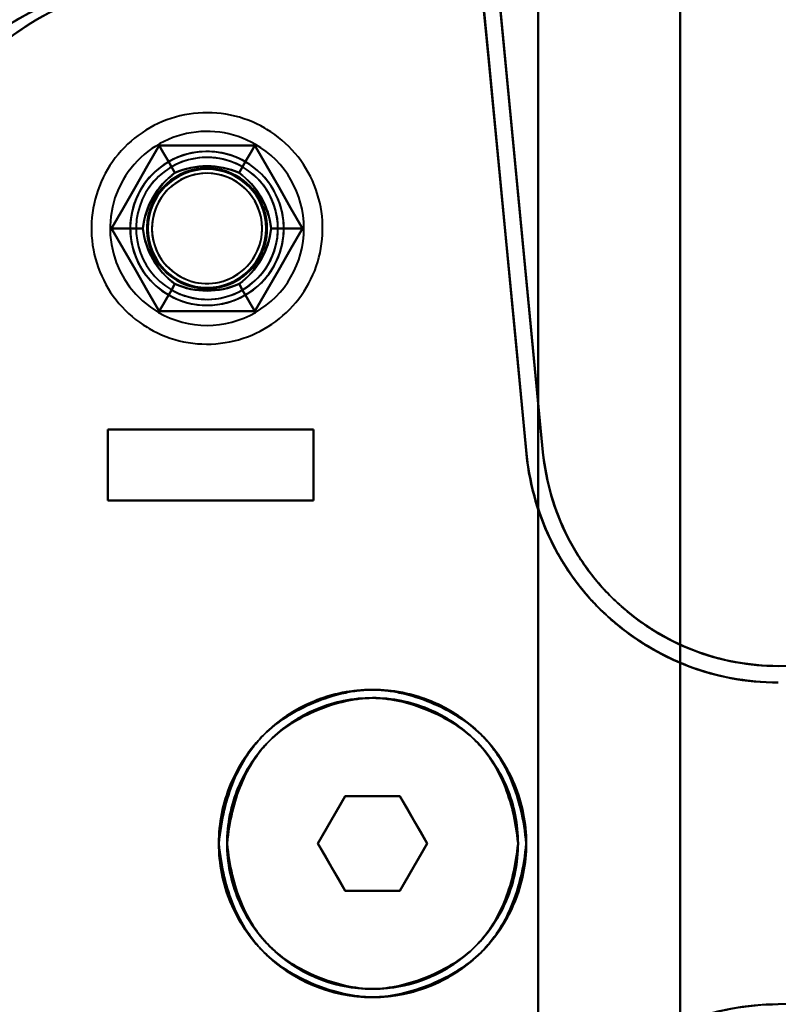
# Model space of a CAD drawing. Header units: millimetres. Extents: x -1442 to 3067, y -120 to 1010.
# Tile 34 of 71: x 290 to 322, y 232 to 274. Entities that reach past the tile are written whole.
import ezdxf

# ---------------------------------------------------------------- set-up
doc = ezdxf.new("R2010")
doc.units = ezdxf.units.MM
doc.layers.add('G-IMPT', color=8, linetype='Continuous', lineweight=40)

# ---------------------------------------------------------------- blocks, each defined once
blk = doc.blocks.new('NEXA 700 CALQUES_dwg-751640-Gauche')
at = {"layer": 'G-IMPT'}
for p, q in [((293.3, 256.372), (302, 256.372)), ((293.3, 256.372), (302, 256.372)), ((302, 256.372), (293.3, 256.372)), ((302, 256.372), (293.3, 256.372)), ((302, 253.372), (293.3, 253.372)), ((302, 253.372), (293.3, 253.372)), ((293.3, 253.372), (302, 253.372)), ((293.3, 253.372), (302, 253.372)), ((302.191, 238.872), (303.345, 240.872)), ((303.345, 240.872), (302.191, 238.872)), ((303.345, 240.872), (302.191, 238.872)), ((302.191, 238.872), (303.345, 240.872)), ((303.345, 240.872), (305.655, 240.872)), ((303.345, 240.872), (305.655, 240.872)), ((305.655, 240.872), (303.345, 240.872)), ((305.655, 240.872), (303.345, 240.872)), ((305.655, 240.872), (306.809, 238.872)), ((306.809, 238.872), (305.655, 240.872)), ((306.809, 238.872), (305.655, 240.872)), ((305.655, 240.872), (306.809, 238.872)), ((303.345, 236.872), (302.191, 238.872)), ((302.191, 238.872), (303.345, 236.872)), ((302.191, 238.872), (303.345, 236.872)), ((303.345, 236.872), (302.191, 238.872)), ((306.809, 238.872), (305.655, 236.872)), ((305.655, 236.872), (306.809, 238.872)), ((305.655, 236.872), (306.809, 238.872)), ((306.809, 238.872), (305.655, 236.872)), ((305.655, 236.872), (303.345, 236.872)), ((305.655, 236.872), (303.345, 236.872)), ((303.345, 236.872), (305.655, 236.872)), ((303.345, 236.872), (305.655, 236.872))]:
    blk.add_line(p, q, dxfattribs=at)
at = {"layer": 'G-IMPT', "flags": 128}
for points in [[(317.5, 298.872), (317.5, 268.872), (317.5, 238.872), (317.5, 208.872), (317.5, 178.872)], [(317.5, 298.872), (317.5, 268.872), (317.5, 238.872), (317.5, 208.872), (317.5, 178.872)], [(317.5, 178.872), (317.5, 208.872), (317.5, 238.872), (317.5, 268.872), (317.5, 298.872)], [(317.5, 178.872), (317.5, 208.872), (317.5, 238.872), (317.5, 268.872), (317.5, 298.872)], [(317.5, 298.872), (317.5, 268.872), (317.5, 238.872), (317.5, 208.872), (317.5, 178.872)], [(317.5, 178.872), (317.5, 208.872), (317.5, 238.872), (317.5, 268.872), (317.5, 298.872)], [(317.5, 298.872), (317.5, 268.872), (317.5, 238.872), (317.5, 208.872), (317.5, 178.872)], [(317.5, 178.872), (317.5, 208.872), (317.5, 238.872), (317.5, 268.872), (317.5, 298.872)], [(309.5, 278.372), (310.051, 272.634), (310.601, 266.895), (311.152, 261.156), (311.703, 255.417)], [(311.703, 255.417), (311.152, 261.156), (310.601, 266.895), (310.051, 272.634), (309.5, 278.372)], [(309.5, 278.372), (310.051, 272.634), (310.601, 266.895), (311.152, 261.156), (311.703, 255.417)], [(311.703, 255.417), (311.152, 261.156), (310.601, 266.895), (310.051, 272.634), (309.5, 278.372)], [(311.5, 278.372), (311.5, 258.622), (311.5, 238.872), (311.5, 219.122), (311.5, 199.372)], [(311.5, 199.372), (311.5, 219.122), (311.5, 238.872), (311.5, 258.622), (311.5, 278.372)], [(311.5, 278.372), (311.5, 258.622), (311.5, 238.872), (311.5, 219.122), (311.5, 199.372)], [(311.5, 199.372), (311.5, 219.122), (311.5, 238.872), (311.5, 258.622), (311.5, 278.372)], [(311.5, 199.372), (311.5, 219.122), (311.5, 238.872), (311.5, 258.622), (311.5, 278.372)], [(311.5, 278.372), (311.5, 258.622), (311.5, 238.872), (311.5, 219.122), (311.5, 199.372)], [(311.5, 199.372), (311.5, 219.122), (311.5, 238.872), (311.5, 258.622), (311.5, 278.372)], [(311.5, 278.372), (311.5, 258.622), (311.5, 238.872), (311.5, 219.122), (311.5, 199.372)], [(317.5, 278.372), (317.5, 258.622), (317.5, 238.872), (317.5, 219.122), (317.5, 199.372)], [(317.5, 199.372), (317.5, 219.122), (317.5, 238.872), (317.5, 258.622), (317.5, 278.372)], [(317.5, 278.372), (317.5, 258.622), (317.5, 238.872), (317.5, 219.122), (317.5, 199.372)], [(317.5, 199.372), (317.5, 219.122), (317.5, 238.872), (317.5, 258.622), (317.5, 278.372)], [(311.006, 255.35), (310.47, 260.931), (309.935, 266.511), (309.399, 272.092), (308.864, 277.672)], [(308.864, 277.672), (309.399, 272.092), (309.935, 266.511), (310.47, 260.931), (311.006, 255.35)], [(308.869, 277.672), (309.412, 272.013), (309.955, 266.353), (310.498, 260.694), (311.041, 255.034)], [(311.041, 255.034), (310.498, 260.694), (309.955, 266.353), (309.412, 272.013), (308.869, 277.672)], [(311.006, 255.35), (310.526, 260.357), (310.045, 265.363), (309.565, 270.368), (309.085, 275.372)], [(309.085, 275.372), (309.565, 270.368), (310.045, 265.363), (310.526, 260.357), (311.006, 255.35)], [(309.089, 275.372), (309.577, 270.289), (310.065, 265.205), (310.553, 260.12), (311.041, 255.034)], [(311.041, 255.034), (310.553, 260.12), (310.065, 265.205), (309.577, 270.289), (309.089, 275.372)], [(311.703, 255.417), (311.224, 260.407), (310.745, 265.396), (310.266, 270.385), (309.788, 275.372)], [(309.788, 275.372), (310.266, 270.385), (310.745, 265.396), (311.224, 260.407), (311.703, 255.417)], [(309.788, 275.372), (310.266, 270.385), (310.745, 265.396), (311.224, 260.407), (311.703, 255.417)], [(311.703, 255.417), (311.224, 260.407), (310.745, 265.396), (310.266, 270.385), (309.788, 275.372)], [(299.945, 269.108), (299.774, 269.202), (299.599, 269.289), (299.421, 269.37), (299.239, 269.443), (299.055, 269.509), (298.868, 269.567), (298.68, 269.618), (298.489, 269.662), (298.297, 269.697), (298.103, 269.725), (297.908, 269.746), (297.713, 269.758), (297.518, 269.763), (297.322, 269.759), (297.127, 269.748), (296.932, 269.73), (296.738, 269.703), (296.546, 269.669), (296.355, 269.627), (296.165, 269.577), (295.978, 269.52), (295.794, 269.455), (295.612, 269.384), (295.433, 269.304), (295.257, 269.218), (295.085, 269.125), (294.917, 269.025), (294.753, 268.918), (294.594, 268.805), (294.439, 268.686), (294.289, 268.561), (294.144, 268.429), (294.004, 268.292), (293.87, 268.15), (293.742, 268.002), (293.62, 267.849), (293.504, 267.691), (293.394, 267.529), (293.291, 267.363), (293.195, 267.193), (293.106, 267.019), (293.023, 266.841), (292.948, 266.661), (292.88, 266.477), (292.82, 266.291), (292.767, 266.103), (292.722, 265.913), (292.684, 265.721), (292.654, 265.528), (292.631, 265.333), (292.617, 265.138), (292.61, 264.943), (292.611, 264.747), (292.62, 264.552), (292.637, 264.357), (292.661, 264.163), (292.694, 263.97), (292.734, 263.778), (292.781, 263.589), (292.836, 263.401), (292.899, 263.216), (292.969, 263.033), (293.046, 262.853), (293.13, 262.677), (293.221, 262.504), (293.32, 262.334), (293.424, 262.169), (293.536, 262.009), (293.653, 261.852), (293.777, 261.701), (293.907, 261.555), (294.043, 261.414), (294.184, 261.278), (294.33, 261.148), (294.482, 261.025), (294.638, 260.907), (294.799, 260.796), (294.964, 260.691), (295.055, 260.637)], [(299.945, 269.108), (299.774, 269.202), (299.599, 269.289), (299.421, 269.37), (299.239, 269.443), (299.055, 269.509), (298.868, 269.567), (298.68, 269.618), (298.489, 269.662), (298.297, 269.697), (298.103, 269.725), (297.908, 269.746), (297.713, 269.758), (297.518, 269.763), (297.322, 269.759), (297.127, 269.748), (296.932, 269.73), (296.738, 269.703), (296.546, 269.669), (296.355, 269.627), (296.165, 269.577), (295.978, 269.52), (295.794, 269.455), (295.612, 269.384), (295.433, 269.304), (295.257, 269.218), (295.085, 269.125), (294.917, 269.025), (294.753, 268.918), (294.594, 268.805), (294.439, 268.686), (294.289, 268.561), (294.144, 268.429), (294.004, 268.292), (293.87, 268.15), (293.742, 268.002), (293.62, 267.849), (293.504, 267.691), (293.394, 267.529), (293.291, 267.363), (293.195, 267.193), (293.106, 267.019), (293.023, 266.841), (292.948, 266.661), (292.88, 266.477), (292.82, 266.291), (292.767, 266.103), (292.722, 265.913), (292.684, 265.721), (292.654, 265.528), (292.631, 265.333), (292.617, 265.138), (292.61, 264.943), (292.611, 264.747), (292.62, 264.552), (292.637, 264.357), (292.661, 264.163), (292.694, 263.97), (292.734, 263.778), (292.781, 263.589), (292.836, 263.401), (292.899, 263.216), (292.969, 263.033), (293.046, 262.853), (293.13, 262.677), (293.221, 262.504), (293.32, 262.334), (293.424, 262.169), (293.536, 262.009), (293.653, 261.852), (293.777, 261.701), (293.907, 261.555), (294.043, 261.414), (294.184, 261.278), (294.33, 261.148), (294.482, 261.025), (294.638, 260.907), (294.799, 260.796), (294.964, 260.691), (295.055, 260.637)], [(295.055, 260.637), (295.226, 260.543), (295.401, 260.455), (295.579, 260.375), (295.761, 260.302), (295.945, 260.236), (296.132, 260.177), (296.32, 260.126), (296.511, 260.083), (296.703, 260.047), (296.897, 260.019), (297.092, 259.999), (297.287, 259.987), (297.482, 259.982), (297.678, 259.985), (297.873, 259.996), (298.068, 260.015), (298.262, 260.042), (298.454, 260.076), (298.645, 260.118), (298.835, 260.168), (299.022, 260.225), (299.206, 260.289), (299.388, 260.361), (299.567, 260.44), (299.743, 260.526), (299.915, 260.62), (300.083, 260.72), (300.247, 260.826), (300.406, 260.939), (300.561, 261.059), (300.711, 261.184), (300.856, 261.315), (300.996, 261.453), (301.13, 261.595), (301.258, 261.743), (301.38, 261.896), (301.496, 262.053), (301.606, 262.215), (301.709, 262.382), (301.805, 262.552), (301.894, 262.726), (301.977, 262.903), (302.052, 263.084), (302.12, 263.267), (302.18, 263.453), (302.233, 263.642), (302.278, 263.832), (302.316, 264.024), (302.346, 264.217), (302.369, 264.411), (302.383, 264.606), (302.39, 264.802), (302.389, 264.998), (302.38, 265.193), (302.363, 265.388), (302.339, 265.582), (302.306, 265.775), (302.266, 265.966), (302.219, 266.156), (302.164, 266.344), (302.101, 266.529), (302.031, 266.712), (301.954, 266.891), (301.87, 267.068), (301.779, 267.241), (301.68, 267.41), (301.576, 267.575), (301.464, 267.736), (301.347, 267.892), (301.223, 268.044), (301.093, 268.19), (300.957, 268.331), (300.816, 268.467), (300.67, 268.596), (300.518, 268.72), (300.362, 268.838), (300.201, 268.949), (300.036, 269.054), (299.945, 269.108)], [(295.055, 260.637), (295.226, 260.543), (295.401, 260.455), (295.579, 260.375), (295.761, 260.302), (295.945, 260.236), (296.132, 260.177), (296.32, 260.126), (296.511, 260.083), (296.703, 260.047), (296.897, 260.019), (297.092, 259.999), (297.287, 259.987), (297.482, 259.982), (297.678, 259.985), (297.873, 259.996), (298.068, 260.015), (298.262, 260.042), (298.454, 260.076), (298.645, 260.118), (298.835, 260.168), (299.022, 260.225), (299.206, 260.289), (299.388, 260.361), (299.567, 260.44), (299.743, 260.526), (299.915, 260.62), (300.083, 260.72), (300.247, 260.826), (300.406, 260.939), (300.561, 261.059), (300.711, 261.184), (300.856, 261.315), (300.996, 261.453), (301.13, 261.595), (301.258, 261.743), (301.38, 261.896), (301.496, 262.053), (301.606, 262.215), (301.709, 262.382), (301.805, 262.552), (301.894, 262.726), (301.977, 262.903), (302.052, 263.084), (302.12, 263.267), (302.18, 263.453), (302.233, 263.642), (302.278, 263.832), (302.316, 264.024), (302.346, 264.217), (302.369, 264.411), (302.383, 264.606), (302.39, 264.802), (302.389, 264.998), (302.38, 265.193), (302.363, 265.388), (302.339, 265.582), (302.306, 265.775), (302.266, 265.966), (302.219, 266.156), (302.164, 266.344), (302.101, 266.529), (302.031, 266.712), (301.954, 266.891), (301.87, 267.068), (301.779, 267.241), (301.68, 267.41), (301.576, 267.575), (301.464, 267.736), (301.347, 267.892), (301.223, 268.044), (301.093, 268.19), (300.957, 268.331), (300.816, 268.467), (300.67, 268.596), (300.518, 268.72), (300.362, 268.838), (300.201, 268.949), (300.036, 269.054), (299.945, 269.108)], [(293.459, 264.872), (293.964, 265.747), (294.469, 266.622), (294.974, 267.497), (295.479, 268.372)], [(295.479, 268.372), (294.974, 267.497), (294.469, 266.622), (293.964, 265.747), (293.459, 264.872)], [(293.459, 264.872), (293.964, 265.747), (294.469, 266.622), (294.974, 267.497), (295.479, 268.372)], [(293.459, 264.872), (293.964, 265.747), (294.469, 266.622), (294.974, 267.497), (295.479, 268.372)], [(295.479, 268.372), (294.974, 267.497), (294.469, 266.622), (293.964, 265.747), (293.459, 264.872)], [(295.479, 268.372), (294.974, 267.497), (294.469, 266.622), (293.964, 265.747), (293.459, 264.872)], [(295.479, 268.372), (294.974, 267.497), (294.469, 266.622), (293.964, 265.747), (293.459, 264.872)], [(293.459, 264.872), (293.964, 265.747), (294.469, 266.622), (294.974, 267.497), (295.479, 268.372)], [(295.479, 268.372), (294.974, 267.497), (294.469, 266.622), (293.964, 265.747), (293.459, 264.872)], [(295.479, 268.372), (294.974, 267.497), (294.469, 266.622), (293.964, 265.747), (293.459, 264.872)], [(293.459, 264.872), (293.964, 265.747), (294.469, 266.622), (294.974, 267.497), (295.479, 268.372)], [(293.459, 264.872), (293.964, 265.747), (294.469, 266.622), (294.974, 267.497), (295.479, 268.372)], [(295.479, 268.372), (295.646, 268.084), (295.812, 267.795), (295.979, 267.507), (296.145, 267.218)], [(296.145, 267.218), (295.979, 267.507), (295.812, 267.795), (295.646, 268.084), (295.479, 268.372)], [(295.479, 268.372), (296.49, 268.372), (297.5, 268.372), (298.51, 268.372), (299.521, 268.372)], [(299.521, 268.372), (298.51, 268.372), (297.5, 268.372), (296.49, 268.372), (295.479, 268.372)], [(295.479, 268.372), (296.49, 268.372), (297.5, 268.372), (298.51, 268.372), (299.521, 268.372)], [(295.479, 268.372), (296.49, 268.372), (297.5, 268.372), (298.51, 268.372), (299.521, 268.372)], [(299.521, 268.372), (298.51, 268.372), (297.5, 268.372), (296.49, 268.372), (295.479, 268.372)], [(299.521, 268.372), (298.51, 268.372), (297.5, 268.372), (296.49, 268.372), (295.479, 268.372)], [(299.521, 268.372), (298.51, 268.372), (297.5, 268.372), (296.49, 268.372), (295.479, 268.372)], [(295.479, 268.372), (295.646, 268.084), (295.812, 267.795), (295.979, 267.507), (296.145, 267.218)], [(296.145, 267.218), (295.979, 267.507), (295.812, 267.795), (295.646, 268.084), (295.479, 268.372)], [(295.479, 268.372), (296.49, 268.372), (297.5, 268.372), (298.51, 268.372), (299.521, 268.372)], [(299.521, 268.372), (298.51, 268.372), (297.5, 268.372), (296.49, 268.372), (295.479, 268.372)], [(299.521, 268.372), (298.51, 268.372), (297.5, 268.372), (296.49, 268.372), (295.479, 268.372)], [(295.479, 268.372), (296.49, 268.372), (297.5, 268.372), (298.51, 268.372), (299.521, 268.372)], [(295.479, 268.372), (296.49, 268.372), (297.5, 268.372), (298.51, 268.372), (299.521, 268.372)], [(299.521, 268.372), (299.354, 268.084), (299.188, 267.795), (299.021, 267.507), (298.855, 267.218)], [(298.855, 267.218), (299.021, 267.507), (299.188, 267.795), (299.354, 268.084), (299.521, 268.372)], [(299.521, 268.372), (299.354, 268.084), (299.188, 267.795), (299.021, 267.507), (298.855, 267.218)], [(298.855, 267.218), (299.021, 267.507), (299.188, 267.795), (299.354, 268.084), (299.521, 268.372)], [(299.521, 268.372), (300.026, 267.497), (300.531, 266.622), (301.036, 265.747), (301.541, 264.872)], [(301.541, 264.872), (301.036, 265.747), (300.531, 266.622), (300.026, 267.497), (299.521, 268.372)], [(299.521, 268.372), (300.026, 267.497), (300.531, 266.622), (301.036, 265.747), (301.541, 264.872)], [(299.521, 268.372), (300.026, 267.497), (300.531, 266.622), (301.036, 265.747), (301.541, 264.872)], [(301.541, 264.872), (301.036, 265.747), (300.531, 266.622), (300.026, 267.497), (299.521, 268.372)], [(301.541, 264.872), (301.036, 265.747), (300.531, 266.622), (300.026, 267.497), (299.521, 268.372)], [(301.541, 264.872), (301.036, 265.747), (300.531, 266.622), (300.026, 267.497), (299.521, 268.372)], [(299.521, 268.372), (300.026, 267.497), (300.531, 266.622), (301.036, 265.747), (301.541, 264.872)], [(301.541, 264.872), (301.036, 265.747), (300.531, 266.622), (300.026, 267.497), (299.521, 268.372)], [(301.541, 264.872), (301.036, 265.747), (300.531, 266.622), (300.026, 267.497), (299.521, 268.372)], [(299.521, 268.372), (300.026, 267.497), (300.531, 266.622), (301.036, 265.747), (301.541, 264.872)], [(299.521, 268.372), (300.026, 267.497), (300.531, 266.622), (301.036, 265.747), (301.541, 264.872)], [(295.479, 261.372), (294.974, 262.247), (294.469, 263.122), (293.964, 263.997), (293.459, 264.872)], [(293.459, 264.872), (293.792, 264.872), (294.125, 264.872), (294.458, 264.872), (294.791, 264.872)], [(294.791, 264.872), (294.458, 264.872), (294.125, 264.872), (293.792, 264.872), (293.459, 264.872)], [(293.459, 264.872), (293.964, 263.997), (294.469, 263.122), (294.974, 262.247), (295.479, 261.372)], [(295.479, 261.372), (294.974, 262.247), (294.469, 263.122), (293.964, 263.997), (293.459, 264.872)], [(295.479, 261.372), (294.974, 262.247), (294.469, 263.122), (293.964, 263.997), (293.459, 264.872)], [(293.459, 264.872), (293.964, 263.997), (294.469, 263.122), (294.974, 262.247), (295.479, 261.372)], [(293.459, 264.872), (293.964, 263.997), (294.469, 263.122), (294.974, 262.247), (295.479, 261.372)], [(293.459, 264.872), (293.792, 264.872), (294.125, 264.872), (294.458, 264.872), (294.791, 264.872)], [(294.791, 264.872), (294.458, 264.872), (294.125, 264.872), (293.792, 264.872), (293.459, 264.872)], [(293.459, 264.872), (293.964, 263.997), (294.469, 263.122), (294.974, 262.247), (295.479, 261.372)], [(295.479, 261.372), (294.974, 262.247), (294.469, 263.122), (293.964, 263.997), (293.459, 264.872)], [(293.459, 264.872), (293.964, 263.997), (294.469, 263.122), (294.974, 262.247), (295.479, 261.372)], [(293.459, 264.872), (293.964, 263.997), (294.469, 263.122), (294.974, 262.247), (295.479, 261.372)], [(295.479, 261.372), (294.974, 262.247), (294.469, 263.122), (293.964, 263.997), (293.459, 264.872)], [(295.479, 261.372), (294.974, 262.247), (294.469, 263.122), (293.964, 263.997), (293.459, 264.872)], [(301.541, 264.872), (301.036, 263.997), (300.531, 263.122), (300.026, 262.247), (299.521, 261.372)], [(299.521, 261.372), (300.026, 262.247), (300.531, 263.122), (301.036, 263.997), (301.541, 264.872)], [(301.541, 264.872), (301.036, 263.997), (300.531, 263.122), (300.026, 262.247), (299.521, 261.372)], [(301.541, 264.872), (301.036, 263.997), (300.531, 263.122), (300.026, 262.247), (299.521, 261.372)], [(299.521, 261.372), (300.026, 262.247), (300.531, 263.122), (301.036, 263.997), (301.541, 264.872)], [(299.521, 261.372), (300.026, 262.247), (300.531, 263.122), (301.036, 263.997), (301.541, 264.872)], [(299.521, 261.372), (300.026, 262.247), (300.531, 263.122), (301.036, 263.997), (301.541, 264.872)], [(301.541, 264.872), (301.036, 263.997), (300.531, 263.122), (300.026, 262.247), (299.521, 261.372)], [(299.521, 261.372), (300.026, 262.247), (300.531, 263.122), (301.036, 263.997), (301.541, 264.872)], [(299.521, 261.372), (300.026, 262.247), (300.531, 263.122), (301.036, 263.997), (301.541, 264.872)], [(301.541, 264.872), (301.036, 263.997), (300.531, 263.122), (300.026, 262.247), (299.521, 261.372)], [(301.541, 264.872), (301.036, 263.997), (300.531, 263.122), (300.026, 262.247), (299.521, 261.372)], [(301.541, 264.872), (301.208, 264.872), (300.875, 264.872), (300.542, 264.872), (300.209, 264.872)], [(300.209, 264.872), (300.542, 264.872), (300.875, 264.872), (301.208, 264.872), (301.541, 264.872)], [(300.209, 264.872), (300.542, 264.872), (300.875, 264.872), (301.208, 264.872), (301.541, 264.872)], [(301.541, 264.872), (301.208, 264.872), (300.875, 264.872), (300.542, 264.872), (300.209, 264.872)], [(295.479, 261.372), (295.646, 261.661), (295.812, 261.949), (295.979, 262.238), (296.145, 262.526)], [(296.145, 262.526), (295.979, 262.238), (295.812, 261.949), (295.646, 261.661), (295.479, 261.372)], [(295.479, 261.372), (295.646, 261.661), (295.812, 261.949), (295.979, 262.238), (296.145, 262.526)], [(296.145, 262.526), (295.979, 262.238), (295.812, 261.949), (295.646, 261.661), (295.479, 261.372)], [(298.855, 262.526), (299.021, 262.238), (299.188, 261.949), (299.354, 261.661), (299.521, 261.372)], [(299.521, 261.372), (299.354, 261.661), (299.188, 261.949), (299.021, 262.238), (298.855, 262.526)], [(299.521, 261.372), (299.354, 261.661), (299.188, 261.949), (299.021, 262.238), (298.855, 262.526)], [(298.855, 262.526), (299.021, 262.238), (299.188, 261.949), (299.354, 261.661), (299.521, 261.372)], [(299.521, 261.372), (298.51, 261.372), (297.5, 261.372), (296.49, 261.372), (295.479, 261.372)], [(295.479, 261.372), (296.49, 261.372), (297.5, 261.372), (298.51, 261.372), (299.521, 261.372)], [(299.521, 261.372), (298.51, 261.372), (297.5, 261.372), (296.49, 261.372), (295.479, 261.372)], [(299.521, 261.372), (298.51, 261.372), (297.5, 261.372), (296.49, 261.372), (295.479, 261.372)], [(295.479, 261.372), (296.49, 261.372), (297.5, 261.372), (298.51, 261.372), (299.521, 261.372)], [(295.479, 261.372), (296.49, 261.372), (297.5, 261.372), (298.51, 261.372), (299.521, 261.372)], [(295.479, 261.372), (296.49, 261.372), (297.5, 261.372), (298.51, 261.372), (299.521, 261.372)], [(299.521, 261.372), (298.51, 261.372), (297.5, 261.372), (296.49, 261.372), (295.479, 261.372)], [(295.479, 261.372), (296.49, 261.372), (297.5, 261.372), (298.51, 261.372), (299.521, 261.372)], [(295.479, 261.372), (296.49, 261.372), (297.5, 261.372), (298.51, 261.372), (299.521, 261.372)], [(299.521, 261.372), (298.51, 261.372), (297.5, 261.372), (296.49, 261.372), (295.479, 261.372)], [(299.521, 261.372), (298.51, 261.372), (297.5, 261.372), (296.49, 261.372), (295.479, 261.372)], [(293.3, 253.372), (293.3, 254.122), (293.3, 254.872), (293.3, 255.622), (293.3, 256.372)], [(293.3, 256.372), (295.475, 256.372), (297.65, 256.372), (299.825, 256.372), (302, 256.372)], [(302, 256.372), (299.825, 256.372), (297.65, 256.372), (295.475, 256.372), (293.3, 256.372)], [(293.3, 256.372), (293.3, 255.622), (293.3, 254.872), (293.3, 254.122), (293.3, 253.372)], [(302, 256.372), (299.825, 256.372), (297.65, 256.372), (295.475, 256.372), (293.3, 256.372)], [(293.3, 253.372), (293.3, 254.122), (293.3, 254.872), (293.3, 255.622), (293.3, 256.372)], [(293.3, 256.372), (293.3, 255.622), (293.3, 254.872), (293.3, 254.122), (293.3, 253.372)], [(293.3, 256.372), (295.475, 256.372), (297.65, 256.372), (299.825, 256.372), (302, 256.372)], [(293.3, 256.372), (293.3, 255.622), (293.3, 254.872), (293.3, 254.122), (293.3, 253.372)], [(293.3, 253.372), (293.3, 254.122), (293.3, 254.872), (293.3, 255.622), (293.3, 256.372)], [(293.3, 256.372), (293.3, 255.622), (293.3, 254.872), (293.3, 254.122), (293.3, 253.372)], [(293.3, 253.372), (293.3, 254.122), (293.3, 254.872), (293.3, 255.622), (293.3, 256.372)], [(302, 256.372), (302, 255.622), (302, 254.872), (302, 254.122), (302, 253.372)], [(302, 253.372), (302, 254.122), (302, 254.872), (302, 255.622), (302, 256.372)], [(302, 256.372), (302, 255.622), (302, 254.872), (302, 254.122), (302, 253.372)], [(302, 253.372), (302, 254.122), (302, 254.872), (302, 255.622), (302, 256.372)], [(302, 253.372), (302, 254.122), (302, 254.872), (302, 255.622), (302, 256.372)], [(302, 256.372), (302, 255.622), (302, 254.872), (302, 254.122), (302, 253.372)], [(302, 253.372), (302, 254.122), (302, 254.872), (302, 255.622), (302, 256.372)], [(302, 256.372), (302, 255.622), (302, 254.872), (302, 254.122), (302, 253.372)], [(302, 253.372), (299.825, 253.372), (297.65, 253.372), (295.475, 253.372), (293.3, 253.372)], [(293.3, 253.372), (295.475, 253.372), (297.65, 253.372), (299.825, 253.372), (302, 253.372)], [(293.3, 253.372), (295.475, 253.372), (297.65, 253.372), (299.825, 253.372), (302, 253.372)], [(302, 253.372), (299.825, 253.372), (297.65, 253.372), (295.475, 253.372), (293.3, 253.372)], [(337.665, 246.372), (333.663, 246.372), (329.661, 246.372), (325.659, 246.372), (321.657, 246.372)], [(302.191, 238.872), (302.479, 239.372), (302.768, 239.872), (303.057, 240.372), (303.345, 240.872)], [(303.345, 240.872), (303.057, 240.372), (302.768, 239.872), (302.479, 239.372), (302.191, 238.872)], [(303.345, 240.872), (303.057, 240.372), (302.768, 239.872), (302.479, 239.372), (302.191, 238.872)], [(302.191, 238.872), (302.479, 239.372), (302.768, 239.872), (303.057, 240.372), (303.345, 240.872)], [(303.345, 240.872), (303.923, 240.872), (304.5, 240.872), (305.077, 240.872), (305.655, 240.872)], [(305.655, 240.872), (305.077, 240.872), (304.5, 240.872), (303.923, 240.872), (303.345, 240.872)], [(305.655, 240.872), (305.077, 240.872), (304.5, 240.872), (303.923, 240.872), (303.345, 240.872)], [(303.345, 240.872), (303.923, 240.872), (304.5, 240.872), (305.077, 240.872), (305.655, 240.872)], [(305.655, 240.872), (305.943, 240.372), (306.232, 239.872), (306.521, 239.372), (306.809, 238.872)], [(306.809, 238.872), (306.521, 239.372), (306.232, 239.872), (305.943, 240.372), (305.655, 240.872)], [(306.809, 238.872), (306.521, 239.372), (306.232, 239.872), (305.943, 240.372), (305.655, 240.872)], [(305.655, 240.872), (305.943, 240.372), (306.232, 239.872), (306.521, 239.372), (306.809, 238.872)], [(303.345, 236.872), (303.057, 237.372), (302.768, 237.872), (302.479, 238.372), (302.191, 238.872)], [(302.191, 238.872), (302.479, 238.372), (302.768, 237.872), (303.057, 237.372), (303.345, 236.872)], [(302.191, 238.872), (302.479, 238.372), (302.768, 237.872), (303.057, 237.372), (303.345, 236.872)], [(303.345, 236.872), (303.057, 237.372), (302.768, 237.872), (302.479, 238.372), (302.191, 238.872)], [(306.809, 238.872), (306.521, 238.372), (306.232, 237.872), (305.943, 237.372), (305.655, 236.872)], [(305.655, 236.872), (305.943, 237.372), (306.232, 237.872), (306.521, 238.372), (306.809, 238.872)], [(305.655, 236.872), (305.943, 237.372), (306.232, 237.872), (306.521, 238.372), (306.809, 238.872)], [(306.809, 238.872), (306.521, 238.372), (306.232, 237.872), (305.943, 237.372), (305.655, 236.872)], [(305.655, 236.872), (305.077, 236.872), (304.5, 236.872), (303.923, 236.872), (303.345, 236.872)], [(303.345, 236.872), (303.923, 236.872), (304.5, 236.872), (305.077, 236.872), (305.655, 236.872)], [(303.345, 236.872), (303.923, 236.872), (304.5, 236.872), (305.077, 236.872), (305.655, 236.872)], [(305.655, 236.872), (305.077, 236.872), (304.5, 236.872), (303.923, 236.872), (303.345, 236.872)], [(337.665, 232.072), (333.663, 232.072), (329.661, 232.072), (325.659, 232.072), (321.657, 232.072)]]:
    blk.add_lwpolyline(points, dxfattribs=at)
at = {"layer": 'G-IMPT'}
for centre, radius, start, end in [((296.105, 263.372), 14.3, 90, 136.5168), ((296.105, 263.372), 14.3, 90, 136.5168), ((296.105, 263.372), 14.3, 90, 136.5168), ((296.105, 263.372), 14.3, 90, 136.5168), ((296.919, 263.372), 14.3, 90, 134.6136), ((296.919, 263.372), 14.3, 90, 134.6136), ((296.919, 263.372), 14.3, 90, 134.6136), ((296.919, 263.372), 14.3, 90, 134.6136), ((297.5, 264.872), 4.1, 60, 150), ((297.5, 264.872), 4.1, 60, 150), ((297.5, 264.872), 4.1, 60, 150), ((297.5, 264.872), 4.1, 60, 150), ((297.5, 264.872), 3.25, 60, 180), ((297.5, 264.872), 3.25, 0, 180), ((297.5, 264.872), 3.25, 0, 180), ((297.5, 264.872), 3.25, 60, 240), ((297.5, 264.872), 3.25, 60, 150), ((297.5, 264.872), 3.25, 330, 150), ((297.5, 264.872), 3.25, 60, 150), ((297.5, 264.872), 3.25, 330, 150), ((297.5, 264.872), 4.1, 240, 60), ((297.5, 264.872), 4.1, 240, 60), ((297.5, 264.872), 4.1, 240, 60), ((297.5, 264.872), 4.1, 240, 60), ((297.5, 264.872), 3, 60, 240), ((297.5, 264.872), 3, 60, 240), ((297.5, 264.872), 3, 330, 150), ((297.5, 264.872), 3, 330, 150), ((297.5, 264.872), 3, 60, 150), ((297.5, 264.872), 3, 330, 150), ((297.5, 264.872), 3, 330, 150), ((297.5, 264.872), 3, 330, 150), ((297.5, 264.872), 3.25, 240, 60), ((297.5, 264.872), 3.25, 240, 60), ((297.5, 264.872), 3.25, 240, 60), ((297.5, 264.872), 3.25, 0, 60), ((297.5, 264.872), 2.548, 60, 240), ((297.5, 264.872), 2.548, 60, 240), ((297.5, 264.872), 2.548, 60, 240), ((297.5, 264.872), 2.548, 60, 240), ((297.5, 264.872), 2.548, 60, 240), ((297.5, 264.872), 2.548, 60, 240), ((297.5, 264.872), 2.548, 60, 240), ((297.5, 264.872), 2.548, 60, 240), ((297.5, 264.872), 2.5, 360, 180), ((297.5, 264.872), 2.5, 0, 180), ((297.5, 264.872), 2.5, 0, 180), ((297.5, 264.872), 2.5, 360, 180), ((297.5, 264.872), 2.5, 0, 180), ((297.5, 264.872), 2.5, 0, 180), ((297.5, 264.872), 2.5, 0, 180), ((297.5, 264.872), 2.5, 0, 180), ((297.5, 264.872), 3, 240, 60), ((297.5, 264.872), 3, 240, 60), ((297.5, 264.872), 3, 330, 60), ((297.5, 264.872), 4.1, 150, 240), ((297.5, 264.872), 4.1, 150, 240), ((297.5, 264.872), 4.1, 150, 240), ((297.5, 264.872), 4.1, 150, 240), ((297.5, 264.872), 2.33, 24.284, 204.284), ((297.5, 264.872), 2.33, 24.284, 204.284), ((297.5, 264.872), 2.33, 24.284, 204.284), ((297.5, 264.872), 2.33, 24.284, 204.284), ((297.5, 264.872), 2.33, 95.716, 275.716), ((297.5, 264.872), 2.33, 95.716, 275.716), ((297.5, 264.872), 2.33, 95.716, 275.716), ((297.5, 264.872), 2.33, 95.716, 275.716), ((297.5, 264.872), 2.548, 240, 60), ((297.5, 264.872), 2.548, 240, 60), ((297.5, 264.872), 2.548, 240, 60), ((297.5, 264.872), 2.548, 240, 60), ((297.5, 264.872), 2.548, 240, 60), ((297.5, 264.872), 2.548, 240, 60), ((297.5, 264.872), 2.548, 240, 60), ((297.5, 264.872), 2.548, 240, 60), ((297.5, 264.872), 2.33, 275.716, 95.716), ((297.5, 264.872), 2.33, 275.716, 95.716), ((297.5, 264.872), 2.33, 275.716, 95.716), ((297.5, 264.872), 2.33, 275.716, 95.716), ((297.5, 264.872), 3.25, 150, 240), ((297.5, 264.872), 3.25, 150, 330), ((297.5, 264.872), 3.25, 150, 240), ((297.5, 264.872), 3.25, 150, 330), ((297.5, 264.872), 3, 150, 330), ((297.5, 264.872), 3, 150, 330), ((297.5, 264.872), 3, 150, 330), ((297.5, 264.872), 3, 150, 330), ((297.5, 264.872), 3, 150, 330), ((297.5, 264.872), 3, 150, 240), ((297.5, 264.872), 2.33, 204.284, 24.284), ((297.5, 264.872), 2.33, 204.284, 24.284), ((297.5, 264.872), 2.33, 204.284, 24.284), ((297.5, 264.872), 2.33, 204.284, 24.284), ((297.5, 264.872), 3.25, 180, 240), ((297.5, 264.872), 3.25, 180, 360), ((297.5, 264.872), 3.25, 180, 0), ((297.5, 264.872), 2.5, 180, 0), ((297.5, 264.872), 2.5, 180, 0), ((297.5, 264.872), 2.5, 180, 0), ((297.5, 264.872), 2.5, 180, 0), ((297.5, 264.872), 2.5, 180, 0), ((297.5, 264.872), 2.5, 180, 0), ((297.5, 264.872), 2.5, 180, 0), ((297.5, 264.872), 2.5, 180, 0), ((297.5, 264.872), 3.25, 240, 0), ((297.5, 264.872), 3, 240, 330), ((321.657, 256.372), 10.7, 185.4812, 270), ((321.657, 256.372), 10.7, 185.4812, 270), ((321.657, 256.372), 10, 185.4812, 270), ((321.657, 256.372), 10, 185.4812, 270), ((321.657, 256.372), 10, 185.4812, 270), ((321.657, 256.372), 10, 185.4812, 270), ((321.657, 256.372), 10.7, 187.1833, 270), ((321.657, 256.372), 10.7, 187.1833, 270), ((304.5, 238.872), 6.5, 0, 180), ((304.5, 238.872), 6.5, 0, 180), ((304.5, 238.872), 6.5, 0, 180), ((304.5, 238.872), 6.5, 0, 180), ((304.5, 238.872), 6.15, 0, 180), ((304.5, 238.872), 6.15, 0, 180), ((304.5, 238.872), 6.15, 360, 180), ((304.5, 238.872), 6.15, 0, 180), ((304.5, 238.872), 6.5, 180, 0), ((304.5, 238.872), 6.5, 180, 0), ((304.5, 238.872), 6.5, 180, 0), ((304.5, 238.872), 6.5, 180, 0), ((304.5, 238.872), 6.15, 180, 0), ((304.5, 238.872), 6.15, 180, 0), ((304.5, 238.872), 6.15, 180, 0), ((304.5, 238.872), 6.15, 180, 0), ((321.657, 221.372), 10.7, 90, 174.5188), ((321.657, 221.372), 10.7, 90, 174.5188)]:
    blk.add_arc(centre, radius, start, end, dxfattribs=at)
for points in [[(295.643, 275.372), (294.01, 275.373), (290.726, 274.702), (287.998, 272.815), (286.864, 271.63)], [(286.864, 271.63), (288.029, 272.836), (290.726, 274.695), (293.979, 275.366), (295.643, 275.372)], [(287.966, 271.915), (289.1, 273.024), (291.76, 274.757), (294.892, 275.372), (296.463, 275.372)], [(296.463, 275.372), (294.861, 275.366), (291.774, 274.76), (289.103, 273.022), (287.966, 271.915)], [(294.791, 264.872), (294.841, 265.344), (295.134, 266.238), (295.761, 266.939), (296.145, 267.218)], [(296.145, 267.218), (295.767, 266.946), (295.133, 266.239), (294.837, 265.336), (294.791, 264.872)], [(296.145, 267.218), (295.762, 266.939), (295.134, 266.239), (294.841, 265.345), (294.791, 264.872)], [(294.791, 264.872), (294.837, 265.336), (295.133, 266.239), (295.767, 266.946), (296.145, 267.218)], [(296.145, 267.218), (296.579, 267.411), (297.5, 267.604), (298.421, 267.411), (298.855, 267.218)], [(298.855, 267.218), (298.429, 267.41), (297.5, 267.606), (296.57, 267.41), (296.145, 267.218)], [(298.855, 267.218), (298.421, 267.411), (297.5, 267.604), (296.579, 267.411), (296.145, 267.218)], [(296.145, 267.218), (296.571, 267.41), (297.5, 267.606), (298.43, 267.41), (298.855, 267.218)], [(298.855, 267.218), (299.238, 266.939), (299.866, 266.239), (300.159, 265.345), (300.209, 264.872)], [(300.209, 264.872), (300.163, 265.336), (299.867, 266.239), (299.233, 266.946), (298.855, 267.218)], [(300.209, 264.872), (300.159, 265.344), (299.866, 266.238), (299.239, 266.939), (298.855, 267.218)], [(298.855, 267.218), (299.233, 266.946), (299.867, 266.239), (300.163, 265.336), (300.209, 264.872)], [(296.145, 262.526), (295.762, 262.805), (295.134, 263.506), (294.841, 264.4), (294.791, 264.872)], [(294.791, 264.872), (294.837, 264.408), (295.133, 263.505), (295.767, 262.798), (296.145, 262.526)], [(294.791, 264.872), (294.841, 264.4), (295.134, 263.506), (295.761, 262.806), (296.145, 262.526)], [(296.145, 262.526), (295.767, 262.799), (295.133, 263.506), (294.837, 264.408), (294.791, 264.872)], [(300.209, 264.872), (300.159, 264.4), (299.866, 263.506), (299.239, 262.806), (298.855, 262.526)], [(298.855, 262.526), (299.233, 262.799), (299.867, 263.506), (300.163, 264.408), (300.209, 264.872)], [(298.855, 262.526), (299.238, 262.805), (299.866, 263.506), (300.159, 264.4), (300.209, 264.872)], [(300.209, 264.872), (300.163, 264.408), (299.867, 263.505), (299.233, 262.798), (298.855, 262.526)], [(298.855, 262.526), (298.421, 262.333), (297.5, 262.14), (296.579, 262.333), (296.145, 262.526)], [(296.145, 262.526), (296.571, 262.334), (297.5, 262.139), (298.43, 262.334), (298.855, 262.526)], [(296.145, 262.526), (296.579, 262.333), (297.5, 262.14), (298.421, 262.333), (298.855, 262.526)], [(298.855, 262.526), (298.429, 262.334), (297.5, 262.139), (296.57, 262.334), (296.145, 262.526)]]:
    blk.add_open_spline(points, degree=3, dxfattribs=at)
for points, knots in [([(321.657, 245.672), (320.976, 245.679), (319.651, 245.806), (317.807, 246.322), (316.015, 247.222), (314.418, 248.408), (313.103, 249.85), (311.704, 252.074), (311.166, 253.962), (311.006, 255.35)], [0, 0, 0, 0, 0.125, 0.25, 0.375, 0.5, 0.625, 0.75, 1, 1, 1, 1]), ([(311.006, 255.35), (311.134, 254.014), (311.71, 252.062), (313.101, 249.85), (314.419, 248.41), (316.011, 247.21), (318.391, 246.034), (320.352, 245.672), (321.657, 245.672)], [0, 0, 0, 0, 0.25, 0.375, 0.5, 0.625, 0.75, 1, 1, 1, 1]), ([(311.703, 255.417), (311.823, 254.168), (312.36, 252.345), (313.66, 250.277), (314.892, 248.931), (316.38, 247.81), (318.604, 246.71), (320.437, 246.372), (321.657, 246.372)], [0, 0, 0, 0, 0.25, 0.375, 0.5, 0.625, 0.75, 1, 1, 1, 1]), ([(321.657, 246.372), (321.02, 246.378), (319.782, 246.497), (318.058, 246.979), (316.384, 247.821), (314.892, 248.929), (313.662, 250.277), (312.355, 252.356), (311.852, 254.12), (311.703, 255.417)], [0, 0, 0, 0, 0.125, 0.25, 0.375, 0.5, 0.625, 0.75, 1, 1, 1, 1]), ([(311.703, 255.417), (311.852, 254.119), (312.355, 252.355), (313.663, 250.277), (314.892, 248.929), (316.384, 247.821), (318.059, 246.979), (319.782, 246.497), (321.02, 246.378), (321.657, 246.372)], [0, 0, 0, 0, 0.25, 0.375, 0.5, 0.625, 0.75, 0.875, 1, 1, 1, 1]), ([(321.657, 246.372), (320.438, 246.372), (318.605, 246.71), (316.38, 247.81), (314.892, 248.931), (313.661, 250.277), (312.36, 252.344), (311.823, 254.168), (311.703, 255.417)], [0, 0, 0, 0, 0.25, 0.375, 0.5, 0.625, 0.75, 1, 1, 1, 1]), ([(311.041, 255.034), (311.239, 253.677), (311.817, 251.837), (313.228, 249.691), (314.97, 247.848), (317.278, 246.463), (319.695, 245.799), (320.991, 245.678), (321.657, 245.672)], [0, 0, 0, 0, 0.25, 0.375, 0.5, 0.75, 0.875, 1, 1, 1, 1]), ([(321.657, 245.672), (320.38, 245.672), (318.46, 246.018), (316.114, 247.15), (314.536, 248.308), (313.227, 249.693), (311.823, 251.825), (311.206, 253.724), (311.041, 255.034)], [0, 0, 0, 0, 0.25, 0.375, 0.5, 0.625, 0.75, 1, 1, 1, 1]), ([(298, 238.872), (298, 239.727), (298.257, 241.007), (299.066, 242.515), (299.882, 243.506), (300.873, 244.316), (302, 244.917), (303.223, 245.288), (304.495, 245.414), (305.768, 245.29), (307.401, 244.798), (309.205, 243.6), (310.658, 241.435), (311, 239.727), (311, 238.872)], [0, 0, 0, 0, 0.125, 0.1875, 0.25, 0.3125, 0.375, 0.4375, 0.5, 0.5625, 0.625, 0.75, 0.875, 1, 1, 1, 1]), ([(311, 238.872), (311, 239.727), (310.658, 241.435), (309.205, 243.6), (307.401, 244.798), (305.768, 245.29), (304.495, 245.414), (303.223, 245.288), (302, 244.917), (300.873, 244.316), (299.882, 243.506), (299.066, 242.515), (298.256, 241.007), (298, 239.727), (298, 238.872)], [0, 0, 0, 0, 0.125, 0.25, 0.375, 0.4375, 0.5, 0.5625, 0.625, 0.6875, 0.75, 0.8125, 0.875, 1, 1, 1, 1]), ([(311, 238.872), (310.952, 239.369), (310.801, 240.306), (310.406, 241.543), (309.937, 242.432), (309.536, 242.98), (309.286, 243.272), (308.893, 243.687), (308.163, 244.256), (306.97, 244.866), (305.911, 245.204), (305.081, 245.347), (304.495, 245.385), (303.91, 245.347), (303.08, 245.203), (302.022, 244.864), (300.832, 244.254), (300.104, 243.685), (299.712, 243.269), (299.462, 242.977), (299.062, 242.429), (298.594, 241.541), (298.2, 240.305), (298.048, 239.369), (298, 238.872)], [0, 0, 0, 0, 0.0625, 0.125, 0.1875, 0.21875, 0.234375, 0.25, 0.3125, 0.375, 0.4375, 0.46875, 0.5, 0.53125, 0.5625, 0.625, 0.6875, 0.75, 0.765625, 0.78125, 0.8125, 0.875, 0.9375, 1, 1, 1, 1]), ([(298, 238.872), (298.048, 239.369), (298.2, 240.305), (298.594, 241.541), (299.062, 242.429), (299.462, 242.977), (299.712, 243.269), (300.104, 243.685), (300.832, 244.254), (302.022, 244.864), (303.08, 245.203), (303.91, 245.347), (304.495, 245.385), (305.081, 245.347), (305.911, 245.204), (306.97, 244.866), (308.163, 244.256), (308.893, 243.687), (309.286, 243.272), (309.537, 242.98), (309.937, 242.432), (310.406, 241.543), (310.801, 240.306), (310.952, 239.369), (311, 238.872)], [0, 0, 0, 0, 0.0625, 0.125, 0.1875, 0.21875, 0.234375, 0.25, 0.3125, 0.375, 0.4375, 0.46875, 0.5, 0.53125, 0.5625, 0.625, 0.6875, 0.75, 0.765625, 0.78125, 0.8125, 0.875, 0.9375, 1, 1, 1, 1]), ([(310.65, 238.872), (310.65, 239.681), (310.327, 241.297), (308.951, 243.345), (307.245, 244.479), (305.7, 244.944), (304.495, 245.062), (303.292, 244.943), (302.135, 244.592), (301.068, 244.023), (300.131, 243.256), (299.359, 242.319), (298.593, 240.892), (298.35, 239.681), (298.35, 238.872)], [0, 0, 0, 0, 0.125, 0.25, 0.375, 0.4375, 0.5, 0.5625, 0.625, 0.6875, 0.75, 0.8125, 0.875, 1, 1, 1, 1]), ([(298.35, 238.872), (298.35, 239.681), (298.593, 240.892), (299.359, 242.319), (300.131, 243.256), (301.068, 244.023), (302.135, 244.592), (303.292, 244.943), (304.495, 245.062), (305.7, 244.944), (307.245, 244.479), (308.951, 243.345), (310.327, 241.297), (310.65, 239.681), (310.65, 238.872)], [0, 0, 0, 0, 0.125, 0.1875, 0.25, 0.3125, 0.375, 0.4375, 0.5, 0.5625, 0.625, 0.75, 0.875, 1, 1, 1, 1]), ([(298.35, 238.872), (298.395, 239.342), (298.539, 240.228), (298.912, 241.397), (299.355, 242.238), (299.733, 242.756), (299.97, 243.033), (300.341, 243.426), (301.03, 243.964), (302.156, 244.542), (303.156, 244.862), (303.942, 244.998), (304.496, 245.034), (305.05, 244.998), (305.835, 244.863), (306.838, 244.543), (307.966, 243.966), (308.656, 243.428), (309.028, 243.035), (309.265, 242.759), (309.645, 242.24), (310.088, 241.399), (310.462, 240.229), (310.605, 239.342), (310.65, 238.872)], [0, 0, 0, 0, 0.0625, 0.125, 0.1875, 0.21875, 0.234375, 0.25, 0.3125, 0.375, 0.4375, 0.46875, 0.5, 0.53125, 0.5625, 0.625, 0.6875, 0.75, 0.765625, 0.78125, 0.8125, 0.875, 0.9375, 1, 1, 1, 1]), ([(310.65, 238.872), (310.605, 239.342), (310.462, 240.229), (310.088, 241.399), (309.645, 242.24), (309.265, 242.758), (309.028, 243.035), (308.656, 243.428), (307.966, 243.966), (306.838, 244.543), (305.835, 244.863), (305.05, 244.998), (304.496, 245.034), (303.942, 244.998), (303.156, 244.862), (302.156, 244.541), (301.03, 243.964), (300.341, 243.426), (299.97, 243.033), (299.733, 242.756), (299.355, 242.238), (298.912, 241.397), (298.539, 240.228), (298.395, 239.342), (298.35, 238.872)], [0, 0, 0, 0, 0.0625, 0.125, 0.1875, 0.21875, 0.234375, 0.25, 0.3125, 0.375, 0.4375, 0.46875, 0.5, 0.53125, 0.5625, 0.625, 0.6875, 0.75, 0.765625, 0.78125, 0.8125, 0.875, 0.9375, 1, 1, 1, 1]), ([(311, 238.872), (311, 238.017), (310.658, 236.309), (309.205, 234.145), (307.401, 232.947), (305.768, 232.455), (304.495, 232.331), (303.223, 232.457), (302, 232.827), (300.873, 233.428), (299.882, 234.239), (299.066, 235.229), (298.256, 236.738), (298, 238.018), (298, 238.872)], [0, 0, 0, 0, 0.125, 0.25, 0.375, 0.4375, 0.5, 0.5625, 0.625, 0.6875, 0.75, 0.8125, 0.875, 1, 1, 1, 1]), ([(298, 238.872), (298, 238.018), (298.257, 236.738), (299.066, 235.229), (299.882, 234.239), (300.873, 233.428), (302, 232.827), (303.223, 232.457), (304.495, 232.331), (305.768, 232.455), (307.401, 232.947), (309.205, 234.145), (310.658, 236.309), (311, 238.017), (311, 238.872)], [0, 0, 0, 0, 0.125, 0.1875, 0.25, 0.3125, 0.375, 0.4375, 0.5, 0.5625, 0.625, 0.75, 0.875, 1, 1, 1, 1]), ([(298, 238.872), (298.048, 238.376), (298.2, 237.439), (298.594, 236.204), (299.062, 235.315), (299.462, 234.768), (299.712, 234.475), (300.104, 234.06), (300.832, 233.491), (302.022, 232.881), (303.08, 232.542), (303.91, 232.398), (304.495, 232.36), (305.081, 232.397), (305.911, 232.541), (306.97, 232.879), (308.163, 233.488), (308.893, 234.057), (309.286, 234.473), (309.537, 234.765), (309.937, 235.313), (310.406, 236.202), (310.801, 237.438), (310.952, 238.375), (311, 238.872)], [0, 0, 0, 0, 0.0625, 0.125, 0.1875, 0.21875, 0.234375, 0.25, 0.3125, 0.375, 0.4375, 0.46875, 0.5, 0.53125, 0.5625, 0.625, 0.6875, 0.75, 0.765625, 0.78125, 0.8125, 0.875, 0.9375, 1, 1, 1, 1]), ([(311, 238.872), (310.952, 238.375), (310.801, 237.438), (310.406, 236.202), (309.937, 235.313), (309.536, 234.765), (309.286, 234.473), (308.893, 234.057), (308.163, 233.488), (306.97, 232.879), (305.911, 232.541), (305.081, 232.397), (304.495, 232.36), (303.91, 232.398), (303.08, 232.542), (302.022, 232.881), (300.832, 233.491), (300.104, 234.06), (299.712, 234.475), (299.462, 234.768), (299.062, 235.315), (298.594, 236.204), (298.2, 237.439), (298.048, 238.376), (298, 238.872)], [0, 0, 0, 0, 0.0625, 0.125, 0.1875, 0.21875, 0.234375, 0.25, 0.3125, 0.375, 0.4375, 0.46875, 0.5, 0.53125, 0.5625, 0.625, 0.6875, 0.75, 0.765625, 0.78125, 0.8125, 0.875, 0.9375, 1, 1, 1, 1]), ([(310.65, 238.872), (310.605, 238.402), (310.462, 237.515), (310.088, 236.346), (309.645, 235.505), (309.265, 234.986), (309.028, 234.71), (308.656, 234.317), (307.966, 233.778), (306.838, 233.202), (305.835, 232.882), (305.05, 232.746), (304.496, 232.71), (303.942, 232.746), (303.156, 232.883), (302.156, 233.203), (301.03, 233.781), (300.341, 234.319), (299.97, 234.712), (299.733, 234.989), (299.355, 235.507), (298.912, 236.348), (298.539, 237.517), (298.395, 238.403), (298.35, 238.872)], [0, 0, 0, 0, 0.0625, 0.125, 0.1875, 0.21875, 0.234375, 0.25, 0.3125, 0.375, 0.4375, 0.46875, 0.5, 0.53125, 0.5625, 0.625, 0.6875, 0.75, 0.765625, 0.78125, 0.8125, 0.875, 0.9375, 1, 1, 1, 1]), ([(298.35, 238.872), (298.395, 238.403), (298.539, 237.517), (298.912, 236.348), (299.355, 235.507), (299.733, 234.989), (299.97, 234.712), (300.341, 234.319), (301.03, 233.781), (302.156, 233.203), (303.156, 232.883), (303.942, 232.746), (304.496, 232.71), (305.05, 232.746), (305.835, 232.882), (306.838, 233.202), (307.966, 233.778), (308.656, 234.317), (309.028, 234.71), (309.265, 234.986), (309.645, 235.505), (310.088, 236.346), (310.462, 237.515), (310.605, 238.402), (310.65, 238.872)], [0, 0, 0, 0, 0.0625, 0.125, 0.1875, 0.21875, 0.234375, 0.25, 0.3125, 0.375, 0.4375, 0.46875, 0.5, 0.53125, 0.5625, 0.625, 0.6875, 0.75, 0.765625, 0.78125, 0.8125, 0.875, 0.9375, 1, 1, 1, 1]), ([(298.35, 238.872), (298.35, 238.064), (298.593, 236.853), (299.359, 235.425), (300.131, 234.488), (301.068, 233.721), (302.135, 233.153), (303.292, 232.802), (304.495, 232.683), (305.7, 232.8), (307.245, 233.266), (308.951, 234.4), (310.327, 236.448), (310.65, 238.063), (310.65, 238.872)], [0, 0, 0, 0, 0.125, 0.1875, 0.25, 0.3125, 0.375, 0.4375, 0.5, 0.5625, 0.625, 0.75, 0.875, 1, 1, 1, 1]), ([(310.65, 238.872), (310.65, 238.063), (310.327, 236.447), (308.951, 234.4), (307.245, 233.266), (305.7, 232.8), (304.495, 232.683), (303.292, 232.802), (302.135, 233.153), (301.068, 233.721), (300.131, 234.488), (299.359, 235.425), (298.593, 236.853), (298.35, 238.064), (298.35, 238.872)], [0, 0, 0, 0, 0.125, 0.25, 0.375, 0.4375, 0.5, 0.5625, 0.625, 0.6875, 0.75, 0.8125, 0.875, 1, 1, 1, 1]), ([(321.657, 232.072), (320.976, 232.066), (319.651, 231.939), (317.807, 231.423), (316.015, 230.523), (314.418, 229.337), (313.103, 227.895), (311.704, 225.67), (311.166, 223.783), (311.006, 222.394)], [0, 0, 0, 0, 0.125, 0.25, 0.375, 0.5, 0.625, 0.75, 1, 1, 1, 1]), ([(311.006, 222.394), (311.134, 223.731), (311.71, 225.682), (313.101, 227.894), (314.419, 229.334), (316.011, 230.534), (318.391, 231.711), (320.352, 232.072), (321.657, 232.072)], [0, 0, 0, 0, 0.25, 0.375, 0.5, 0.625, 0.75, 1, 1, 1, 1]), ([(311.041, 222.71), (311.239, 224.068), (311.817, 225.908), (313.228, 228.053), (314.97, 229.897), (317.278, 231.281), (319.695, 231.946), (320.991, 232.067), (321.657, 232.072)], [0, 0, 0, 0, 0.25, 0.375, 0.5, 0.75, 0.875, 1, 1, 1, 1])]:
    blk.add_open_spline(points, degree=3, knots=knots, dxfattribs=at)

msp = doc.modelspace()

# ---------------------------------------------------------------- block references
at = {"layer": 'G-IMPT'}
msp.add_blockref('NEXA 700 CALQUES_dwg-751640-Gauche', (0, 0), dxfattribs=at)

doc.saveas('drawing.dxf')
